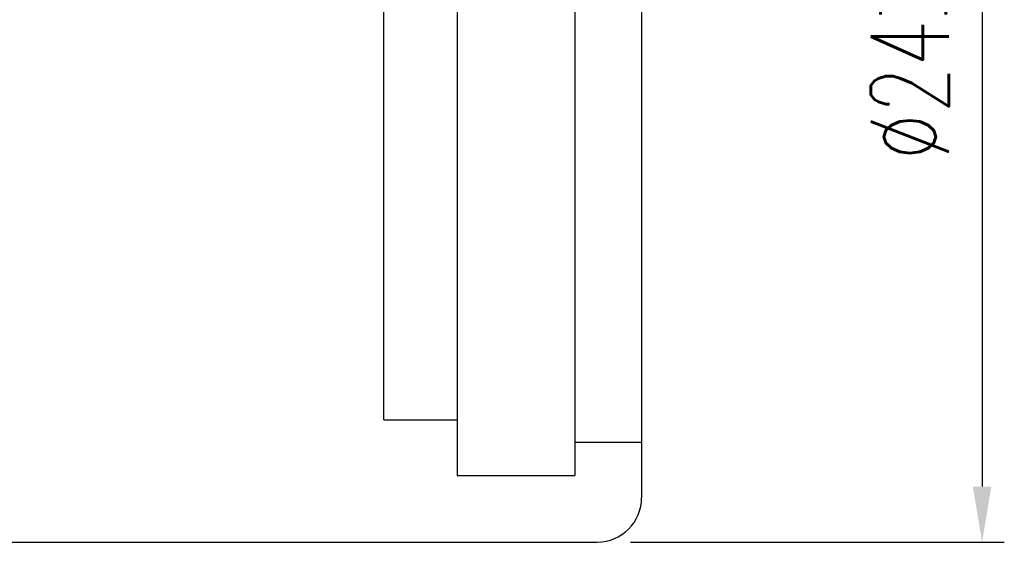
# Model space of a CAD drawing. Header units: millimetres. Extents: x -137 to 162, y 14 to 137.
# Tile 4 of 50: x -51 to -29, y 48 to 61. Entities that reach past the tile are written whole.
import ezdxf
from ezdxf.lldxf.tags import DXFTag

# ---------------------------------------------------------------- set-up
doc = ezdxf.new("R2010")
doc.units = ezdxf.units.MM
doc.header["$LTSCALE"] = 0.1
doc.layers.get('DEFPOINTS').update_dxf_attribs({"linetype": 'CONTINUOUS'})
doc.layers.add('DIM', color=4, linetype='CONTINUOUS')
doc.layers.add('OUT', color=3, linetype='CONTINUOUS')
doc.styles.add('DIM-7', font='SIMPLEX.shx', dxfattribs={"width": 0.7, "bigfont": 'chineset.shx'})
tags = doc.linetypes.add('DASHED', pattern=[25.72, 12.86, -12.86]).pattern_tags.tags
tags[6:7] = [DXFTag(74, 4), DXFTag(75, 0), DXFTag(340, '0'), DXFTag(46, 0.0), DXFTag(50, 0.0), DXFTag(44, 0.0), DXFTag(45, 0.0)]
tags[4:5] = [DXFTag(74, 4), DXFTag(75, 0), DXFTag(340, '0'), DXFTag(46, 0.0), DXFTag(50, 0.0), DXFTag(44, 0.0), DXFTag(45, 0.0)]
doc.dimstyles.new('CNS', dxfattribs={"dimtxt": 3.5, "dimasz": 2.5, "dimexe": 1, "dimexo": 1.5, "dimgap": 0.09, "dimtad": 0, "dimdsep": 46, "dimtxsty": 'DIM-7', "dimcen": 0.09, "dimclrd": 1, "dimclre": 1, "dimclrt": 4, "dimadec": 0, "dimazin": 0, "dimtfac": 1, "dimtix": 1, "dimtmove": 2, "dimatfit": 3, "dimfxl": 1, "dimtvp": 0.971429, "dimtolj": 1, "dimarcsym": 0})

# ---------------------------------------------------------------- blocks, each defined once
blk = doc.blocks.new('*D2')
at = {"layer": 'DEFPOINTS', "color": 0, "transparency": 16777216}
for p in [(-38.358, 72.862), (-38.358, 48.862), (-29.699, 48.862)]:
    blk.add_point(p, dxfattribs=at)
at = {"layer": 'DIM', "color": 7, "lineweight": -2, "transparency": 16777216}
for p, q in [((-37.608, 72.862), (-29.199, 72.862)), ((-29.699, 71.612), (-29.699, 50.112)), ((-37.608, 48.862), (-29.199, 48.862))]:
    blk.add_line(p, q, dxfattribs=at)
at = {"layer": 'DIM', "color": 7, "transparency": 16777216}
for points in [[(-29.908, 71.612), (-29.491, 71.612), (-29.699, 72.862)], [(-29.908, 50.112), (-29.491, 50.112), (-29.699, 48.862)]]:
    blk.add_solid(points, dxfattribs=at)
at = {"layer": 'DIM', "color": 7, "transparency": 16777216, "insert": (-31.324, 60.862), "char_height": 1.75, "attachment_point": 5, "rotation": 90, "style": 'DIM-7'}
blk.add_mtext('\\A1;%%C24{\\H1.050000;\\S-0.007^ -0.02;}', dxfattribs=at)
blk = doc.blocks.new('*D4')
at = {"layer": 'DEFPOINTS', "color": 0, "transparency": 16777216}
for p in [(-67.358, 49.862), (-37.358, 48.862), (-37.358, 30.155)]:
    blk.add_point(p, dxfattribs=at)
at = {"layer": 'DIM', "color": 7, "lineweight": -2, "transparency": 16777216}
for p, q in [((-67.358, 49.112), (-67.358, 29.655)), ((-37.358, 48.112), (-37.358, 29.655)), ((-66.108, 30.155), (-38.608, 30.155))]:
    blk.add_line(p, q, dxfattribs=at)
at = {"layer": 'DIM', "color": 7, "transparency": 16777216}
for points in [[(-66.108, 30.364), (-66.108, 29.947), (-67.358, 30.155)], [(-38.608, 30.364), (-38.608, 29.947), (-37.358, 30.155)]]:
    blk.add_solid(points, dxfattribs=at)
at = {"layer": 'DIM', "color": 7, "transparency": 16777216, "insert": (-52.358, 31.43), "char_height": 1.75, "attachment_point": 5, "style": 'DIM-7'}
blk.add_mtext('\\A1;30', dxfattribs=at)

msp = doc.modelspace()

# ---------------------------------------------------------------- linework, layer by layer
at = {"layer": 'OUT', "color": 7, "linetype": 'Continuous'}
for p, q in [((-37.358, 71.862), (-37.358, 49.862)), ((-52.358, 48.862), (-38.358, 48.862))]:
    msp.add_line(p, q, dxfattribs=at)
at = {"layer": 'OUT', "color": 7, "linetype": 'DASHED'}
for p, q in [((-41.508, 71.362), (-41.508, 50.362)), ((-38.858, 71.362), (-38.858, 50.362)), ((-43.158, 51.612), (-43.158, 70.112)), ((-43.158, 51.612), (-41.508, 51.612)), ((-38.858, 51.112), (-37.358, 51.112)), ((-41.508, 50.362), (-38.858, 50.362))]:
    msp.add_line(p, q, dxfattribs=at)
at = {"layer": 'OUT', "color": 7, "linetype": 'Continuous'}
msp.add_arc((-38.358, 49.862), 1, 270, 0, dxfattribs=at)

# ---------------------------------------------------------------- dimensions: what is measured, and where the dimension line sits
at = {"layer": 'DIM', "color": 7}
dim = msp.add_linear_dim(base=(-29.699, 48.862), p1=(-38.358, 72.862), p2=(-38.358, 48.862), angle=90, text='%%C<>', dimstyle='CNS', override={"dimscale": 0.5, "dimgap": 0.8, "dimtad": 1, "dimclrd": 7, "dimclre": 7, "dimclrt": 7, "dimadec": 2, "dimazin": 2, "dimtol": 1, "dimtp": -0.007, "dimtm": 0.02, "dimtfac": 0.6, "dimtdec": 3, "dimtmove": 1}, dxfattribs=at)
dim.commit()
dim.dimension.update_dxf_attribs({"geometry": '*D2', "text_midpoint": (-31.324, 60.862)})
dim = msp.add_linear_dim(base=(-37.358, 30.155), p1=(-67.358, 49.862), p2=(-37.358, 48.862), dimstyle='CNS', override={"dimscale": 0.5, "dimgap": 0.8, "dimtad": 1, "dimclrd": 7, "dimclre": 7, "dimclrt": 7, "dimadec": 2, "dimazin": 2, "dimtm": 1e-09, "dimtfac": 0.6, "dimtmove": 1}, dxfattribs=at)
dim.commit()
dim.dimension.update_dxf_attribs({"geometry": '*D4', "text_midpoint": (-52.358, 31.43)})

doc.saveas('drawing.dxf')
